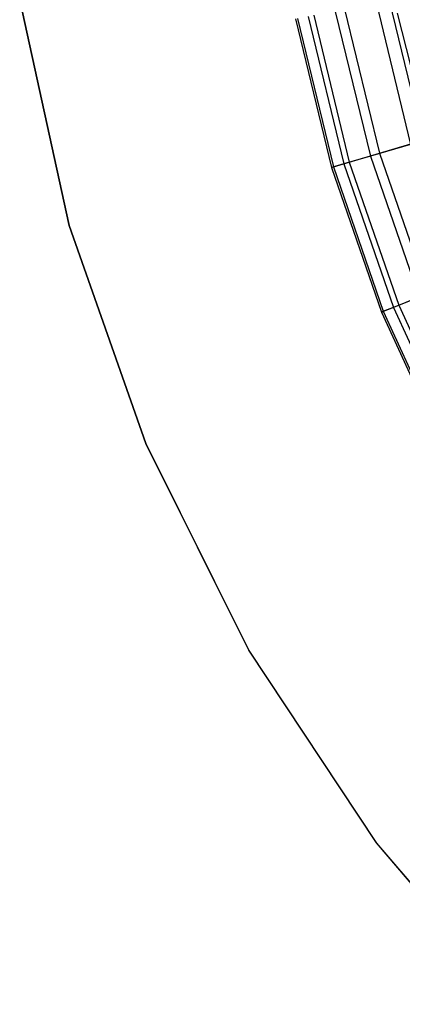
# Model space of a CAD drawing. Extents: x 0.1 to 16.1, y -7.1 to 6.9.
# Tile 2 of 118: x 1.2 to 2.6, y -4.9 to -1.2. Entities that reach past the tile are written whole.
import ezdxf

# ---------------------------------------------------------------- set-up
doc = ezdxf.new("R2010")
doc.units = 0
doc.header["$LTSCALE"] = 2.54
doc.layers.get('0').update_dxf_attribs({"color": 13, "linetype": 'CONTINUOUS'})

# ---------------------------------------------------------------- blocks, each defined once
blk = doc.blocks.new('DROPS_WOOD_A_PM_STL')
at = {"color": 0}
for p, q in [((1.3472, -2.0143, 27.3975), (1.1628, -1.1724, 27.3971)), ((1.3472, -2.0143, 27.3975), (1.1628, -1.1724, 27.3971)), ((1.1628, -1.1729, 26.3971), (1.3472, -2.0148, 26.3975)), ((1.1628, -1.1729, 26.3971), (1.3472, -2.0148, 26.3975)), ((2.7105, -1.7648, 8.2242), (2.5723, -1.2219, 8.224)), ((2.7105, -1.7648, 8.2242), (2.5723, -1.2219, 8.224)), ((1.6337, -2.8271, 27.398), (1.3472, -2.0143, 27.3975)), ((1.3472, -2.0143, 27.3975), (1.3472, -2.0148, 26.3975)), ((1.3472, -2.0143, 27.3975), (1.3472, -2.0148, 26.3975)), ((1.6337, -2.8271, 27.398), (1.3472, -2.0143, 27.3975)), ((1.3472, -2.0148, 26.3975), (1.6337, -2.8276, 26.398)), ((1.3472, -2.0148, 26.3975), (1.6337, -2.8276, 26.398)), ((2.0178, -3.5986, 27.3984), (1.6337, -2.8271, 27.398)), ((1.6337, -2.8271, 27.398), (1.6337, -2.8276, 26.398)), ((1.6337, -2.8271, 27.398), (1.6337, -2.8276, 26.398)), ((2.0178, -3.5986, 27.3984), (1.6337, -2.8271, 27.398)), ((1.6337, -2.8276, 26.398), (2.0178, -3.5991, 26.3984)), ((1.6337, -2.8276, 26.398), (2.0178, -3.5991, 26.3984)), ((2.4939, -4.3171, 27.3987), (2.0178, -3.5986, 27.3984)), ((2.0178, -3.5986, 27.3984), (2.0178, -3.5991, 26.3984)), ((2.0178, -3.5986, 27.3984), (2.0178, -3.5991, 26.3984)), ((2.4939, -4.3171, 27.3987), (2.0178, -3.5986, 27.3984)), ((2.0178, -3.5991, 26.3984), (2.4939, -4.3176, 26.3987)), ((2.0178, -3.5991, 26.3984), (2.4939, -4.3176, 26.3987)), ((3.0546, -4.9716, 27.3991), (2.4939, -4.3171, 27.3987)), ((2.4939, -4.3171, 27.3987), (2.4939, -4.3176, 26.3987)), ((2.4939, -4.3171, 27.3987), (2.4939, -4.3176, 26.3987)), ((3.0546, -4.9716, 27.3991), (2.4939, -4.3171, 27.3987)), ((2.4939, -4.3176, 26.3987), (3.0546, -4.9721, 26.3991)), ((2.4939, -4.3176, 26.3987), (3.0546, -4.9721, 26.3991))]:
    blk.add_line(p, q, dxfattribs=at)

msp = doc.modelspace()

# ---------------------------------------------------------------- linework, layer by layer
at = {"color": 0}
for p, q in [((2.5418, -1.1749, 10.2164), (2.6683, -1.6965, 10.2167)), ((2.5418, -1.1749, 10.2164), (2.6683, -1.6965, 10.2167)), ((2.3747, -1.2074, 9.6667), (2.5051, -1.7447, 9.667)), ((2.3747, -1.2074, 9.6667), (2.5051, -1.7447, 9.667)), ((2.4941, -1.1861, 6.2624), (2.6217, -1.7122, 6.2626)), ((2.4941, -1.1861, 6.2624), (2.6217, -1.7122, 6.2626)), ((2.1922, -1.2434, 7.9558), (2.3267, -1.798, 7.956)), ((2.1922, -1.2434, 7.9558), (2.3267, -1.798, 7.956)), ((2.1991, -1.2418, 8.5312), (2.3335, -1.7957, 8.5314)), ((2.1991, -1.2418, 8.5312), (2.3335, -1.7957, 8.5314)), ((2.2394, -1.2346, 7.3823), (2.3728, -1.7847, 7.3826)), ((2.2394, -1.2346, 7.3823), (2.3728, -1.7847, 7.3826)), ((2.2602, -1.2297, 9.1032), (2.3931, -1.7779, 9.1035)), ((2.2602, -1.2297, 9.1032), (2.3931, -1.7779, 9.1035)), ((2.3403, -1.2155, 6.8161), (2.4715, -1.756, 6.8164)), ((2.3403, -1.2155, 6.8161), (2.4715, -1.756, 6.8164)), ((2.6217, -1.7122, 6.2626), (2.4715, -1.756, 6.8164)), ((2.6217, -1.7122, 6.2626), (2.4715, -1.756, 6.8164)), ((2.5051, -1.7447, 9.667), (2.6683, -1.6965, 10.2167)), ((2.5051, -1.7447, 9.667), (2.6683, -1.6965, 10.2167)), ((2.4715, -1.756, 6.8164), (2.3728, -1.7847, 7.3826)), ((2.4715, -1.756, 6.8164), (2.3728, -1.7847, 7.3826)), ((2.3931, -1.7779, 9.1035), (2.5051, -1.7447, 9.667)), ((2.3931, -1.7779, 9.1035), (2.5051, -1.7447, 9.667)), ((2.4715, -1.756, 6.8164), (2.6534, -2.2817, 6.8167)), ((2.4715, -1.756, 6.8164), (2.6534, -2.2817, 6.8167)), ((2.5051, -1.7447, 9.667), (2.6859, -2.2672, 9.6673)), ((2.5051, -1.7447, 9.667), (2.6859, -2.2672, 9.6673)), ((2.3728, -1.7847, 7.3826), (2.3267, -1.798, 7.956)), ((2.3728, -1.7847, 7.3826), (2.3267, -1.798, 7.956)), ((2.3267, -1.798, 7.956), (2.3335, -1.7957, 8.5314)), ((2.3267, -1.798, 7.956), (2.3335, -1.7957, 8.5314)), ((2.3267, -1.798, 7.956), (2.5133, -2.3372, 7.9563)), ((2.3267, -1.798, 7.956), (2.5133, -2.3372, 7.9563)), ((2.3335, -1.7957, 8.5314), (2.3931, -1.7779, 9.1035)), ((2.3335, -1.7957, 8.5314), (2.3931, -1.7779, 9.1035)), ((2.3335, -1.7957, 8.5314), (2.5199, -2.3343, 8.5317)), ((2.3335, -1.7957, 8.5314), (2.5199, -2.3343, 8.5317)), ((2.3728, -1.7847, 7.3826), (2.558, -2.3196, 7.3829)), ((2.3728, -1.7847, 7.3826), (2.558, -2.3196, 7.3829)), ((2.3931, -1.7779, 9.1035), (2.5776, -2.3109, 9.1038)), ((2.3931, -1.7779, 9.1035), (2.5776, -2.3109, 9.1038)), ((2.5776, -2.3109, 9.1038), (2.6859, -2.2672, 9.6673)), ((2.5776, -2.3109, 9.1038), (2.6859, -2.2672, 9.6673)), ((2.5199, -2.3343, 8.5317), (2.5776, -2.3109, 9.1038)), ((2.5199, -2.3343, 8.5317), (2.5776, -2.3109, 9.1038)), ((2.6534, -2.2817, 6.8167), (2.558, -2.3196, 7.3829)), ((2.6534, -2.2817, 6.8167), (2.558, -2.3196, 7.3829)), ((2.5776, -2.3109, 9.1038), (2.8119, -2.8239, 9.1041)), ((2.5776, -2.3109, 9.1038), (2.8119, -2.8239, 9.1041)), ((2.558, -2.3196, 7.3829), (2.5133, -2.3372, 7.9563)), ((2.558, -2.3196, 7.3829), (2.5133, -2.3372, 7.9563)), ((2.5133, -2.3372, 7.9563), (2.5199, -2.3343, 8.5317)), ((2.5133, -2.3372, 7.9563), (2.5199, -2.3343, 8.5317)), ((2.5133, -2.3372, 7.9563), (2.7504, -2.8562, 7.9566)), ((2.5133, -2.3372, 7.9563), (2.7504, -2.8562, 7.9566)), ((2.5199, -2.3343, 8.5317), (2.7567, -2.8527, 8.532)), ((2.5199, -2.3343, 8.5317), (2.7567, -2.8527, 8.532)), ((2.558, -2.3196, 7.3829), (2.7931, -2.8345, 7.3831)), ((2.558, -2.3196, 7.3829), (2.7931, -2.8345, 7.3831))]:
    msp.add_line(p, q, dxfattribs=at)

# ---------------------------------------------------------------- block references
msp.add_blockref('DROPS_WOOD_A_PM_STL', (0, 0), dxfattribs=at)

doc.saveas('drawing.dxf')
